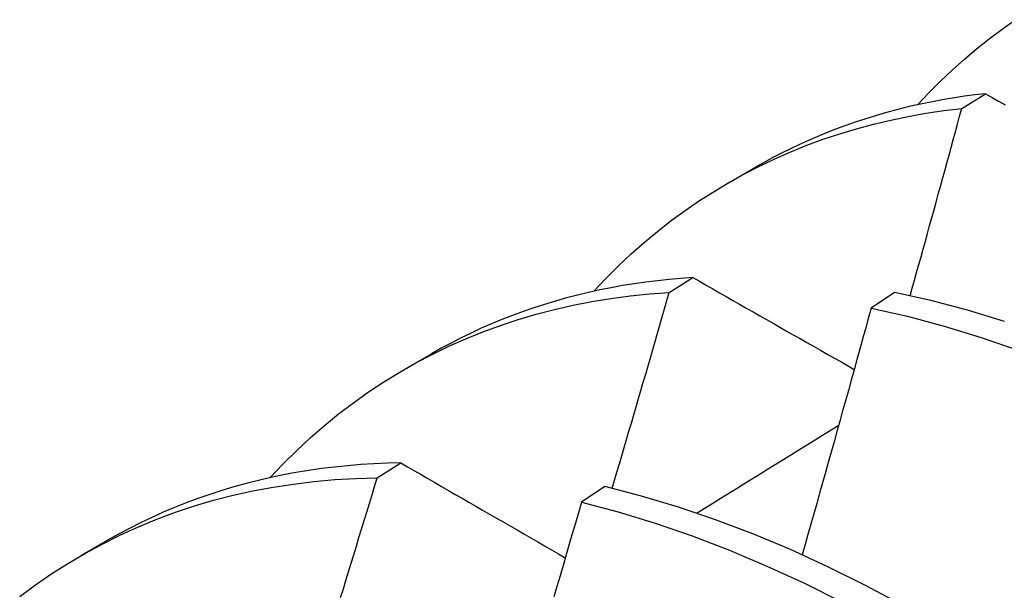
# Model space of a CAD drawing. Header units: inches. Extents: x 10.4 to 91.7, y 6.5 to 62.3.
# Tile 44 of 54: x 83.7716 to 83.8774, y 31.1328 to 31.1941. Entities that reach past the tile are written whole.
import ezdxf

# ---------------------------------------------------------------- set-up
doc = ezdxf.new("R2010")
doc.units = ezdxf.units.IN
doc.header["$MEASUREMENT"] = 0
doc.layers.add('Visible Edges(ANSI)', color=7, linetype='Continuous', lineweight=25)

msp = doc.modelspace()

# ---------------------------------------------------------------- linework, layer by layer
at = {"layer": 'Visible Edges(ANSI)'}
for p, q in [((83.87284, 31.18456), (83.87538, 31.18615)), ((83.84785, 31.17662), (83.85066, 31.17824)), ((83.8414, 31.16479), (83.84394, 31.1664)), ((83.86561, 31.16478), (83.86309, 31.1631)), ((83.81305, 31.15658), (83.81586, 31.1582)), ((83.81002, 31.14487), (83.81256, 31.14649)), ((83.83448, 31.14394), (83.83197, 31.14225)), ((83.77825, 31.13655), (83.78106, 31.13816))]:
    msp.add_line(p, q, dxfattribs=at)
at = {"layer": 'Visible Edges(ANSI)', "flags": 128}
for points in [[(83.86809, 31.18496), (83.8693, 31.18624), (83.87055, 31.18749), (83.87182, 31.18869), (83.87312, 31.18986), (83.87444, 31.19098), (83.8758, 31.19206), (83.87718, 31.1931), (83.87859, 31.1941)], [(83.87538, 31.18615), (83.87426, 31.18602), (83.87315, 31.18587), (83.87205, 31.1857), (83.87095, 31.18552), (83.86986, 31.18532), (83.86877, 31.1851), (83.8677, 31.18487), (83.86663, 31.18462), (83.86557, 31.18435), (83.86451, 31.18406), (83.86347, 31.18375), (83.86243, 31.18343), (83.8614, 31.18309), (83.86038, 31.18274), (83.85937, 31.18236), (83.85837, 31.18197), (83.85737, 31.18157), (83.85638, 31.18114), (83.85541, 31.1807), (83.85444, 31.18024), (83.85348, 31.17977), (83.85253, 31.17928), (83.85159, 31.17877), (83.85066, 31.17824)], [(83.87538, 31.18615), (83.87609, 31.18575), (83.87679, 31.18536), (83.87749, 31.18496)], [(83.83329, 31.16492), (83.8346, 31.1663), (83.83594, 31.16764), (83.83732, 31.16893), (83.83872, 31.17017), (83.84016, 31.17136), (83.84163, 31.17251), (83.84313, 31.17361), (83.84467, 31.17466), (83.84623, 31.17566), (83.84782, 31.17661), (83.84944, 31.17751), (83.85109, 31.17836), (83.85276, 31.17916), (83.85446, 31.17991), (83.85619, 31.18061), (83.85795, 31.18125), (83.85973, 31.18185), (83.86153, 31.18239), (83.86336, 31.18288), (83.86521, 31.18332), (83.86709, 31.18371), (83.86898, 31.18405), (83.8709, 31.18433), (83.87284, 31.18456)], [(83.86729, 31.16443), (83.86752, 31.16527), (83.86776, 31.16611), (83.86799, 31.16695), (83.86823, 31.16779), (83.86846, 31.16863), (83.8687, 31.16946), (83.86893, 31.1703), (83.86916, 31.17114), (83.86939, 31.17198), (83.86963, 31.17282), (83.86986, 31.17366), (83.87009, 31.1745), (83.87032, 31.17534), (83.87055, 31.17617), (83.87078, 31.17701), (83.87101, 31.17785), (83.87124, 31.17869), (83.87147, 31.17953), (83.8717, 31.18037), (83.87193, 31.18121), (83.87216, 31.18204), (83.87239, 31.18288), (83.87261, 31.18372), (83.87284, 31.18456)], [(83.84394, 31.1664), (83.84266, 31.16631), (83.84139, 31.16619), (83.84013, 31.16606), (83.83888, 31.1659), (83.83763, 31.16573), (83.83639, 31.16553), (83.83517, 31.1653), (83.83395, 31.16506), (83.83274, 31.16479), (83.83154, 31.16451), (83.83035, 31.1642), (83.82917, 31.16386), (83.828, 31.16351), (83.82684, 31.16314), (83.8257, 31.16274), (83.82456, 31.16232), (83.82343, 31.16188), (83.82232, 31.16142), (83.82121, 31.16094), (83.82012, 31.16043), (83.81904, 31.15991), (83.81796, 31.15936), (83.81691, 31.15879), (83.81586, 31.1582)], [(83.84394, 31.1664), (83.84466, 31.16599), (83.84538, 31.16558), (83.84609, 31.16517), (83.84681, 31.16476), (83.84753, 31.16435), (83.84825, 31.16394), (83.84897, 31.16353), (83.84969, 31.16312), (83.85041, 31.16271), (83.85113, 31.1623), (83.85185, 31.16189), (83.85257, 31.16148), (83.8533, 31.16107), (83.85402, 31.16065), (83.85474, 31.16024), (83.85547, 31.15983), (83.85619, 31.15942), (83.85692, 31.15901), (83.85765, 31.1586), (83.85837, 31.15818), (83.8591, 31.15777), (83.85983, 31.15736), (83.86056, 31.15695), (83.86129, 31.15653)], [(83.79849, 31.14488), (83.7999, 31.14636), (83.80134, 31.14778), (83.80282, 31.14916), (83.80433, 31.15047), (83.80588, 31.15174), (83.80747, 31.15295), (83.8091, 31.1541), (83.81075, 31.15519), (83.81245, 31.15623), (83.81417, 31.15722), (83.81593, 31.15814), (83.81772, 31.15901), (83.81954, 31.15981), (83.82139, 31.16056), (83.82327, 31.16126), (83.82518, 31.16189), (83.82712, 31.16246), (83.82908, 31.16297), (83.83108, 31.16343), (83.83309, 31.16382), (83.83514, 31.16415), (83.8372, 31.16443), (83.83929, 31.16464), (83.8414, 31.16479)], [(83.83527, 31.14375), (83.83553, 31.14462), (83.83579, 31.1455), (83.83605, 31.14638), (83.83631, 31.14725), (83.83657, 31.14813), (83.83682, 31.14901), (83.83708, 31.14988), (83.83734, 31.15076), (83.8376, 31.15164), (83.83785, 31.15252), (83.83811, 31.15339), (83.83837, 31.15427), (83.83862, 31.15515), (83.83888, 31.15602), (83.83913, 31.1569), (83.83938, 31.15778), (83.83964, 31.15865), (83.83989, 31.15953), (83.84015, 31.16041), (83.8404, 31.16128), (83.84065, 31.16216), (83.8409, 31.16304), (83.84115, 31.16392), (83.8414, 31.16479)], [(83.87743, 31.16169), (83.87346, 31.16289), (83.86952, 31.16392), (83.86561, 31.16478)], [(83.86309, 31.1631), (83.86279, 31.162), (83.86249, 31.1609), (83.86218, 31.15979), (83.86188, 31.15869), (83.86158, 31.15758), (83.86127, 31.15648), (83.86096, 31.15537), (83.86066, 31.15427), (83.86035, 31.15316), (83.86004, 31.15206), (83.85974, 31.15095), (83.85943, 31.14985), (83.85912, 31.14875), (83.85881, 31.14764), (83.8585, 31.14654), (83.85819, 31.14543), (83.85788, 31.14433), (83.85757, 31.14322), (83.85725, 31.14212), (83.85694, 31.14101), (83.85663, 31.13991), (83.85631, 31.1388), (83.856, 31.1377), (83.85568, 31.13659)], [(83.86309, 31.1631), (83.867, 31.16223), (83.87095, 31.16118), (83.87492, 31.15997), (83.87891, 31.15859)], [(83.84435, 31.14107), (83.84499, 31.14146), (83.84562, 31.14186), (83.84626, 31.14225), (83.84689, 31.14265), (83.84753, 31.14304), (83.84817, 31.14344), (83.8488, 31.14383), (83.84944, 31.14422), (83.85007, 31.14462), (83.85071, 31.14501), (83.85135, 31.14541), (83.85198, 31.1458), (83.85262, 31.14619), (83.85325, 31.14659), (83.85389, 31.14698), (83.85453, 31.14738), (83.85516, 31.14777), (83.8558, 31.14816), (83.85644, 31.14856), (83.85707, 31.14895), (83.85771, 31.14934), (83.85834, 31.14974), (83.85898, 31.15013), (83.85962, 31.15052)], [(83.81256, 31.14649), (83.81112, 31.14645), (83.80968, 31.14639), (83.80826, 31.1463), (83.80685, 31.14618), (83.80544, 31.14603), (83.80405, 31.14586), (83.80267, 31.14566), (83.8013, 31.14543), (83.79994, 31.14518), (83.79859, 31.1449), (83.79726, 31.14459), (83.79593, 31.14426), (83.79462, 31.1439), (83.79332, 31.14351), (83.79203, 31.14309), (83.79076, 31.14265), (83.7895, 31.14218), (83.78825, 31.14169), (83.78702, 31.14117), (83.7858, 31.14062), (83.78459, 31.14004), (83.7834, 31.13944), (83.78222, 31.13882), (83.78106, 31.13816)], [(83.81256, 31.14649), (83.81329, 31.14606), (83.81402, 31.14564), (83.81475, 31.14522), (83.81548, 31.1448), (83.81621, 31.14437), (83.81694, 31.14395), (83.81768, 31.14352), (83.81841, 31.1431), (83.81915, 31.14268), (83.81988, 31.14225), (83.82062, 31.14183), (83.82135, 31.1414), (83.82209, 31.14098), (83.82283, 31.14055), (83.82357, 31.14013), (83.82431, 31.1397), (83.82505, 31.13928), (83.82579, 31.13885), (83.82653, 31.13842), (83.82727, 31.138), (83.82801, 31.13757), (83.82875, 31.13714), (83.8295, 31.13672), (83.83024, 31.13629)], [(83.77161, 31.13211), (83.77332, 31.13337), (83.77507, 31.13458), (83.77685, 31.13571), (83.77868, 31.13679), (83.78054, 31.1378), (83.78244, 31.13874), (83.78437, 31.13962), (83.78634, 31.14043), (83.78834, 31.14117), (83.79038, 31.14185), (83.79245, 31.14246), (83.79454, 31.143), (83.79667, 31.14347), (83.79883, 31.14387), (83.80102, 31.14421), (83.80323, 31.14448), (83.80547, 31.14468), (83.80774, 31.14481), (83.81002, 31.14487)], [(83.8061, 31.13202), (83.80639, 31.13294), (83.80667, 31.13386), (83.80695, 31.13477), (83.80723, 31.13569), (83.80751, 31.13661), (83.80779, 31.13753), (83.80807, 31.13845), (83.80835, 31.13936), (83.80863, 31.14028), (83.80891, 31.1412), (83.80919, 31.14212), (83.80947, 31.14304), (83.80975, 31.14395), (83.81002, 31.14487)], [(83.87862, 31.12374), (83.8746, 31.12636), (83.87057, 31.12882), (83.86654, 31.13114), (83.8625, 31.1333), (83.85845, 31.13531), (83.85442, 31.13716), (83.85039, 31.13884), (83.84638, 31.14037), (83.84239, 31.14172), (83.83842, 31.14291), (83.83448, 31.14394)], [(83.83197, 31.14225), (83.83164, 31.14112), (83.83132, 31.13999), (83.83099, 31.13886), (83.83066, 31.13773), (83.83033, 31.1366), (83.83, 31.13547), (83.82967, 31.13434), (83.82934, 31.13321), (83.829, 31.13208)], [(83.83197, 31.14225), (83.83591, 31.14121), (83.83988, 31.14001), (83.84388, 31.13864), (83.84789, 31.1371), (83.85191, 31.1354), (83.85595, 31.13354), (83.85999, 31.13152), (83.86403, 31.12935), (83.86807, 31.12702), (83.8721, 31.12454), (83.87611, 31.12192), (83.88011, 31.11915)]]:
    msp.add_lwpolyline(points, dxfattribs=at)

doc.saveas('drawing.dxf')
